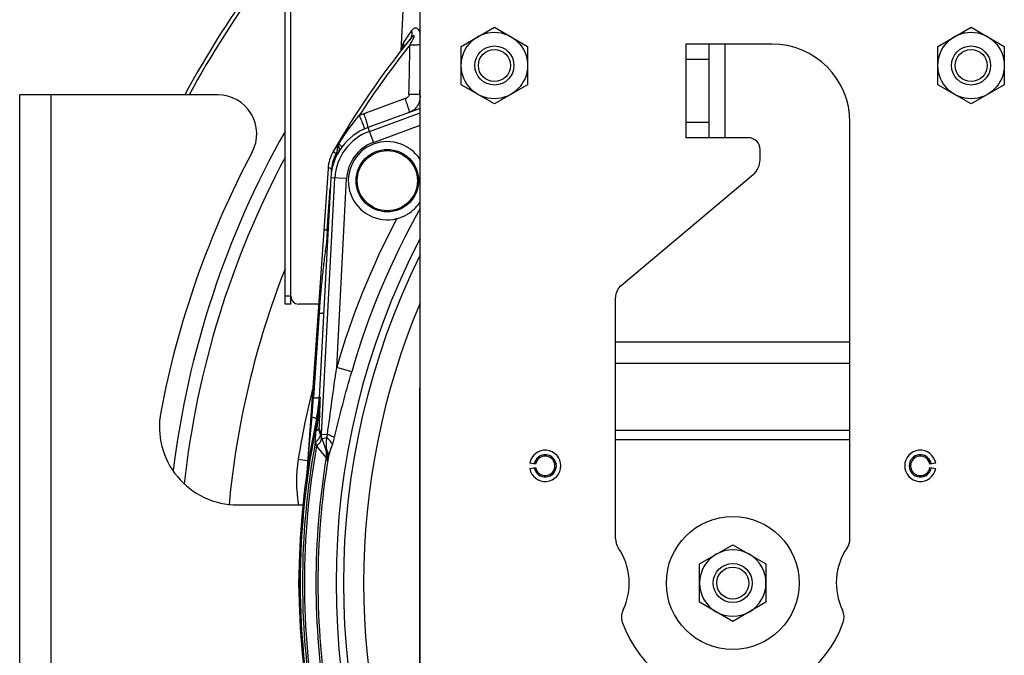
# Model space of a CAD drawing. Extents: x -3157 to 1181, y 8 to 2342.
# Tile 3 of 66: x -3157 to -2905, y 1162 to 1325. Entities that reach past the tile are written whole.
import ezdxf

# ---------------------------------------------------------------- set-up
doc = ezdxf.new("R2010")
doc.units = 0
doc.header["$LTSCALE"] = 65.395
doc.layers.get('0').update_dxf_attribs({"linetype": 'CONTINUOUS'})

msp = doc.modelspace()

# ---------------------------------------------------------------- linework, layer by layer
at = {"color": 6, "linetype": 'CONTINUOUS'}
for p, q in [((-3056.66, 1372.28), (-3059.57, 1316.9)), ((-3054.59, 990.7), (-3054.59, 1370.7)), ((-3044.09, 1318.1), (-3035.59, 1323.01)), ((-3035.59, 1323.01), (-3027.09, 1318.1)), ((-2922.09, 1318.1), (-2913.59, 1323.01)), ((-2913.59, 1323.01), (-2905.09, 1318.1)), ((-3044.09, 1308.29), (-3044.09, 1318.1)), ((-3027.09, 1318.1), (-3027.09, 1308.29)), ((-2986.59, 1318.7), (-2986.59, 1294.7)), ((-2964.59, 1318.7), (-2986.59, 1318.7)), ((-2980.59, 1294.7), (-2980.59, 1318.7)), ((-2922.09, 1308.29), (-2922.09, 1318.1)), ((-2905.09, 1318.1), (-2905.09, 1308.29)), ((-3035.59, 1303.38), (-3044.09, 1308.29)), ((-3027.09, 1308.29), (-3035.59, 1303.38)), ((-2913.59, 1303.38), (-2922.09, 1308.29)), ((-2905.09, 1308.29), (-2913.59, 1303.38)), ((-2944.59, 1192), (-2944.59, 1298.7)), ((-2970.59, 1294.7), (-2986.59, 1294.7)), ((-2967.59, 1289.08), (-2967.59, 1291.7)), ((-3078.17, 1286.87), (-3083.62, 1208.81)), ((-3003.16, 1256.9), (-2969.38, 1285.25)), ((-3070.99, 1283.78), (-3070.99, 1283.7)), ((-3054.99, 1283.61), (-3054.99, 1283.7)), ((-3004.59, 1192), (-3004.59, 1253.83)), ((-3080.42, 1228.23), (-3080.42, 1228.22)), ((-3078.56, 1214.51), (-3080.19, 1218.99)), ((-2983.09, 1185.6), (-2974.59, 1190.51)), ((-2974.59, 1190.51), (-2966.09, 1185.6)), ((-2983.09, 1175.79), (-2983.09, 1185.6)), ((-2966.09, 1185.6), (-2966.09, 1175.79)), ((-3085.59, 1180.7), (-3085.71, 1180.7)), ((-2974.59, 1170.88), (-2983.09, 1175.79)), ((-2966.09, 1175.79), (-2974.59, 1170.88))]:
    msp.add_line(p, q, dxfattribs=at)
at = {"color": 3, "linetype": 'CONTINUOUS'}
msp.add_line((-3089.18, 1252.13), (-3089.18, 1330.74), dxfattribs=at)
at = {"color": 7, "linetype": 'CONTINUOUS'}
for p, q in [((-3087.68, 1252.13), (-3087.68, 1330.74)), ((-3157.09, 1055.7), (-3157.09, 1305.7)), ((-3106.42, 1305.7), (-3157.09, 1305.7)), ((-3087.68, 1252.13), (-3089.18, 1252.13)), ((-3080.78, 1252.13), (-3085.68, 1252.13)), ((-3101.34, 1200.7), (-3084.59, 1200.7))]:
    msp.add_line(p, q, dxfattribs=at)
at = {"color": 9, "linetype": 'CONTINUOUS'}
for p, q in [((-2976.59, 1318.7), (-2976.59, 1294.7)), ((-2980.59, 1314.7), (-2986.59, 1314.7)), ((-3054.64, 1305.8), (-3054.59, 1308.05)), ((-3054.64, 1305.8), (-3054.59, 1308.05)), ((-3149.09, 1305.7), (-3149.09, 1055.7)), ((-3054.59, 1305.82), (-3054.64, 1305.8)), ((-3058.39, 1304.71), (-3068.98, 1300.86)), ((-3067.59, 1296.33), (-3054.59, 1301.07)), ((-3066.57, 1293.52), (-3054.59, 1297.88)), ((-2986.59, 1298.7), (-2980.59, 1298.7)), ((-3067.95, 1297.32), (-3066.57, 1293.52)), ((-3076.86, 1291.15), (-3076.08, 1290.71)), ((-3077.32, 1285.88), (-3077.26, 1286.85)), ((-3079.86, 1218.78), (-3076.42, 1284.4)), ((-3073.43, 1284.24), (-3077.47, 1284.46)), ((-3075.96, 1235.89), (-3073.43, 1284.24)), ((-3078.36, 1271.05), (-3077.61, 1281.74)), ((-3078.59, 1267.84), (-3078.35, 1267.73)), ((-3087.68, 1254.13), (-3089.18, 1254.13)), ((-3080.46, 1249.81), (-3081.9, 1228.15)), ((-3004.59, 1242.43), (-2944.59, 1242.43)), ((-3072.12, 1234.78), (-3075.96, 1235.89)), ((-2944.59, 1236.93), (-3004.59, 1236.93)), ((-3080.14, 1228.19), (-3080.42, 1228.22)), ((-3081.14, 1222.74), (-3080.85, 1222.7)), ((-3079.86, 1218.78), (-3080.42, 1220.32)), ((-3004.59, 1219.86), (-2944.59, 1219.86)), ((-3079.86, 1218.78), (-3078.33, 1218.7)), ((-3079.69, 1217.6), (-3078.59, 1218)), ((-2944.59, 1217.36), (-3004.59, 1217.36)), ((-3078.64, 1212.84), (-3081.1, 1215.8)), ((-3085.8, 1212.41), (-3083.4, 1212.03))]:
    msp.add_line(p, q, dxfattribs=at)
at = {"color": 2, "linetype": 'CONTINUOUS'}
for p, q in [((-3054.59, 1302.19), (-3067.95, 1297.32)), ((-3075.75, 1292.87), (-3075.88, 1291)), ((-3075.38, 1293.17), (-3075.61, 1293.3)), ((-3075.58, 1292.84), (-3075.57, 1292.88)), ((-3077.47, 1284.46), (-3080.42, 1228.23)), ((-3078.36, 1271.05), (-3078.59, 1267.84)), ((-3078.18, 1270.97), (-3078.36, 1271.05)), ((-3054.79, 1230.7), (-3054.79, 1130.7)), ((-3080.85, 1222.7), (-3080.72, 1222.67)), ((-3025.05, 1211.13), (-3026.53, 1211.39)), ((-3026.53, 1210), (-3025.05, 1210.26)), ((-2922.65, 1211.39), (-2924.13, 1211.13)), ((-2924.13, 1210.26), (-2922.65, 1210)), ((-3085.47, 1187.71), (-3085.71, 1180.7)), ((-3085.71, 1180.7), (-3085.47, 1173.68))]:
    msp.add_line(p, q, dxfattribs=at)
at = {"color": 6, "linetype": 'CONTINUOUS'}
msp.add_lwpolyline([(-3059.2, 1317.53), (-3059.19, 1317.54), (-3059.19, 1317.55), (-3059.19, 1317.55), (-3059.19, 1317.54), (-3059.2, 1317.52), (-3059.21, 1317.5), (-3059.22, 1317.47), (-3059.24, 1317.42), (-3059.27, 1317.37), (-3059.3, 1317.31), (-3059.34, 1317.24), (-3059.38, 1317.17), (-3059.43, 1317.09), (-3059.49, 1317), (-3059.56, 1316.91), (-3059.57, 1316.9)], dxfattribs=at)
at = {"color": 9, "linetype": 'CONTINUOUS'}
for points in [[(-3080.42, 1214.98), (-3080.55, 1215.13), (-3080.68, 1215.29), (-3080.81, 1215.46), (-3080.95, 1215.62)], [(-3079.86, 1214.31), (-3079.96, 1214.43), (-3080.42, 1214.98)], [(-3078.69, 1212.9), (-3079.58, 1213.97), (-3079.86, 1214.31)]]:
    msp.add_lwpolyline(points, dxfattribs=at)
at = {"color": 6, "linetype": 'CONTINUOUS'}
for centre, radius in [((-3035.59, 1313.2), 8.5), ((-2913.59, 1313.2), 8.5), ((-3035.59, 1313.2), 5), ((-2913.59, 1313.2), 5), ((-3035.59, 1313.2), 4.1), ((-2913.59, 1313.2), 4.1), ((-2974.59, 1180.7), 17), ((-2974.59, 1180.7), 5), ((-2974.59, 1180.7), 4.1)]:
    msp.add_circle(centre, radius, dxfattribs=at)
at = {"color": 2, "linetype": 'CONTINUOUS'}
msp.add_circle((-3062.99, 1283.7), 8, dxfattribs=at)
at = {"color": 9, "linetype": 'CONTINUOUS'}
msp.add_circle((-3062.99, 1283.7), 7.7, dxfattribs=at)
at = {"color": 7, "linetype": 'CONTINUOUS'}
for centre, radius, start, end in [((-2884.59, 1180.7), 262, 135.7943, 151.5034), ((-2884.59, 1180.7), 261, 135.8244, 151.3843), ((-3106.42, 1295.7), 10, 332.0054, 90), ((-2884.59, 1180.7), 235, 150.5266, 172.988), ((-2890.09, 1180.7), 235, 152.0054, 169.2778), ((-3085.68, 1254.13), 2, 180, 270), ((-3080.78, 1254.13), 2, 270, 275.2163), ((-3101.34, 1220.7), 20, 169.2778, 270)]:
    msp.add_arc(centre, radius, start, end, dxfattribs=at)
at = {"color": 9, "linetype": 'CONTINUOUS'}
for centre, radius, start, end in [((-2862.17, 1185.87), 237.57, 145.0054, 145.8735), ((-2884.59, 1180.7), 220.84, 141.411, 147.1853), ((-8147.59, 1411.18), 5091.22, 358.81364, 358.95623), ((-3062.27, 1319.01), 3.43, 322.1078, 325.6371), ((-3062.31, 1319.03), 3.47, 325.6329, 327.2897), ((-3062.31, 1319.04), 3.48, 327.2891, 327.6742), ((-3062.33, 1319.05), 3.49, 327.6778, 334.1625), ((-3040.79, 1314.57), 18.74, 171.119, 171.7365), ((-3043.3, 1314.96), 16.19, 170.5634, 171.1167), ((-3062.99, 1283.7), 13.45, 110, 177), ((-3062.99, 1283.7), 10.45, 110, 177), ((-3068.27, 1286.22), 9.01, 150.124, 175.9954), ((-2884.59, 1180.7), 220.84, 150.013, 150.1231), ((-2884.59, 1180.7), 231.79, 151.9676, 173.7139), ((-2884.59, 1180.7), 195.17, 150.5811, 163.9122), ((-2884.59, 1180.7), 199.17, 152.0666, 163.9122), ((-2819.44, 1230.42), 261.84, 171.7832, 172.2392), ((-2884.59, 1180.7), 191.54, 152.5715, 207.4285), ((-3110.69, 1190.08), 82.11, 66.8859, 67.2026), ((-2884.59, 1180.7), 189.64, 153.7003, 206.2997), ((-2884.59, 1180.7), 219.82, 158.5497, 174.7482), ((-2884.59, 1180.7), 203.69, 165.8838, 171.0426), ((-3235.35, 1238.34), 153.79, 354.3803, 356.2011), ((-3575.4, 1241.53), 495.43, 357.9011, 358.457), ((-2884.59, 1180.7), 200.7, 167.9211, 192.0789), ((-2083.74, 1124.83), 1003.41, 174.36961, 175.17777), ((-2719.33, 1164.52), 366.03, 170.8598, 171.324), ((-3505.49, 1239.12), 425.49, 357.4675, 357.8808), ((-2884.59, 1180.7), 200.12, 169.6304, 190.3696), ((-2884.59, 1180.7), 199.62, 169.872, 190.128), ((-3083.57, 1213.66), 5, 11.119, 19.9719), ((-3049.55, 1206.7), 36.69, 171.0426, 189.415), ((-2884.59, 1180.7), 196.69, 170.5952, 189.4048), ((-2884.59, 1180.7), 196.17, 170.6567, 189.3433), ((-3083.56, 1213.66), 4.99, 350.4954, 11.0859), ((-3083.24, 1212.81), 4.98, 350.6896, 19.9964)]:
    msp.add_arc(centre, radius, start, end, dxfattribs=at)
at = {"color": 6, "linetype": 'CONTINUOUS'}
for centre, radius, start, end in [((-2884.59, 1180.7), 221.74, 141.1424, 150.1231), ((-2964.59, 1298.7), 20, 0, 90), ((-2970.59, 1291.7), 3, 0, 90), ((-3068.19, 1286.17), 10, 150.1231, 176), ((-3079.87, 1291.28), 4, 335.8139, 356), ((-2972.59, 1289.08), 5, 310, 360), ((-3000.59, 1253.83), 4, 130, 180), ((-2884.59, 1180.7), 184.5, 157.1362, 202.8638), ((-2884.59, 1180.7), 201, 167.9268, 167.9272), ((-3022.59, 1210.7), 4, 190, 170), ((-2926.59, 1210.7), 4, 10, 350), ((-3022.59, 1210.7), 2.85, 190, 170), ((-2926.59, 1210.7), 2.85, 10, 350), ((-3000.59, 1192), 4, 180, 214.4115), ((-2948.59, 1192), 4, 325.5885, 360), ((-3017.09, 1180.7), 16, 334.1774, 34.4115), ((-2932.09, 1180.7), 16, 145.5885, 205.8226), ((-2884.59, 1180.7), 201, 178, 182), ((-2974.59, 1180.7), 8.5, 120.0264, 179.9945), ((-2974.59, 1180.7), 8.5, 59.9791, 120.0222), ((-2974.59, 1180.7), 8.5, 0.0056, 59.9747), ((-2974.59, 1180.7), 8.5, 180.0055, 239.9745), ((-2974.59, 1180.7), 8.5, 300.0266, 359.9946), ((-2999.09, 1171.99), 4, 154.1774, 199.5766), ((-2974.59, 1180.7), 8.5, 239.9791, 300.0222), ((-2950.09, 1171.99), 4, 340.4234, 25.8226), ((-2974.59, 1180.7), 30, 199.5766, 340.4234)]:
    msp.add_arc(centre, radius, start, end, dxfattribs=at)
at = {"color": 2, "linetype": 'CONTINUOUS'}
for centre, radius, start, end in [((-3062.68, 1283.49), 18.48, 109.9505, 113.9878), ((-3062.99, 1283.7), 14.5, 110, 177), ((-3074.75, 1292.8), 1, 149.4806, 176), ((-3072.4, 1290.98), 3.69, 143.6824, 149.0606), ((-3062.99, 1283.7), 10, 32.8159, 284.0909), ((-2875.02, 1176.23), 223.23, 155.5991, 155.772), ((-3115.37, 1230.06), 35, 347.9272, 357), ((-3113.58, 1229.7), 33.48, 347.9228, 357.4108), ((-2884.59, 1180.7), 201, 167.9272, 178), ((-3076.51, 1220.33), 3.91, 199.5229, 200.0002), ((-3081.14, 1218.69), 0.997, 12.0479, 19.3354), ((-3073.43, 1219.62), 8.51, 199.9103, 200.4417), ((-3022.59, 1210.7), 2.5, 10.0001, 169.9999), ((-2926.59, 1210.7), 2.5, 10, 180), ((-3022.59, 1210.7), 2.5, 190, 360), ((-3022.6, 1210.7), 2.51, 0.0123, 9.9877), ((-2926.58, 1210.7), 2.51, 180.0123, 189.9877), ((-2926.59, 1210.7), 2.5, 190.0001, 349.9999), ((-2884.59, 1180.7), 201, 182, 192.0728)]:
    msp.add_arc(centre, radius, start, end, dxfattribs=at)
at = {"color": 6, "linetype": 'CONTINUOUS'}
msp.add_ellipse((-3115.39, 1230.06), major_axis=(-34.72, 4.59), ratio=0.999387, start_param=3.062486, end_param=3.220747, dxfattribs=at)
at = {"color": 9, "linetype": 'CONTINUOUS'}
for points, knots in [([(-3056.79, 1322.11), (-3056.7, 1321.71), (-3056.67, 1320.88), (-3057.02, 1320.11), (-3057.26, 1319.81)], [0, 0, 0, 0, 0.519801, 1, 1, 1, 1]), ([(-3057.21, 1318.44), (-3057.12, 1318.6), (-3056.94, 1318.92), (-3056.72, 1319.33), (-3056.55, 1319.65), (-3056.42, 1319.9), (-3056.33, 1320.1), (-3056.26, 1320.27), (-3056.21, 1320.4), (-3056.16, 1320.52), (-3056.13, 1320.63), (-3056.12, 1320.71), (-3056.12, 1320.77), (-3056.13, 1320.82), (-3056.17, 1320.85), (-3056.22, 1320.85), (-3056.29, 1320.82), (-3056.41, 1320.74), (-3056.56, 1320.6), (-3056.74, 1320.42), (-3056.98, 1320.16), (-3057.15, 1319.95), (-3057.26, 1319.81)], [0, 0, 0, 0, 0.131254, 0.262414, 0.327915, 0.393308, 0.458486, 0.490925, 0.523175, 0.555077, 0.586215, 0.601149, 0.615117, 0.627181, 0.637332, 0.648444, 0.661116, 0.688954, 0.748633, 0.810391, 0.873098, 1, 1, 1, 1]), ([(-3056.79, 1322.11), (-3056.71, 1322.23), (-3056.54, 1322.44), (-3056.26, 1322.69), (-3055.94, 1322.84), (-3055.43, 1322.84), (-3055, 1322.4), (-3054.74, 1321.84), (-3054.64, 1321.49), (-3054.59, 1321.3)], [0, 0, 0, 0, 0.124752, 0.23782, 0.339924, 0.437865, 0.674374, 0.829203, 1, 1, 1, 1]), ([(-3058.83, 1319.15), (-3058.88, 1319.07), (-3058.98, 1318.86), (-3059.14, 1318.35), (-3059.22, 1317.92), (-3059.27, 1317.62)], [0, 0, 0, 0, 0.187459, 0.423767, 1, 1, 1, 1]), ([(-3058.83, 1319.15), (-3058.83, 1319.01), (-3058.85, 1318.45), (-3059, 1317.89), (-3059.18, 1317.52)], [0, 0, 0, 0, 0.260079, 1, 1, 1, 1]), ([(-3054.59, 1318.47), (-3054.99, 1318.45), (-3055.86, 1318.43), (-3056.73, 1318.44), (-3057.21, 1318.44)], [0, 0, 0, 0, 0.456777, 1, 1, 1, 1]), ([(-3057.45, 1305.77), (-3057.46, 1305.55), (-3057.64, 1305.19), (-3058.02, 1304.87), (-3058.27, 1304.75), (-3058.39, 1304.71)], [0, 0, 0, 0, 0.461644, 0.725072, 1, 1, 1, 1]), ([(-3054.64, 1305.8), (-3055.06, 1305.78), (-3056, 1305.76), (-3056.93, 1305.77), (-3057.45, 1305.77)], [0, 0, 0, 0, 0.445018, 1, 1, 1, 1]), ([(-3054.64, 1305.8), (-3054.6, 1305.3), (-3054.66, 1304.29), (-3055.19, 1302.91), (-3056.1, 1301.81), (-3056.92, 1301.34), (-3057.35, 1301.18)], [0, 0, 0, 0, 0.264315, 0.517528, 0.760942, 1, 1, 1, 1]), ([(-3057.35, 1301.18), (-3057.34, 1301.18), (-3057.33, 1301.21), (-3057.33, 1301.26), (-3057.34, 1301.35), (-3057.38, 1301.52), (-3057.45, 1301.82), (-3057.58, 1302.26), (-3057.74, 1302.81), (-3057.94, 1303.42), (-3058.16, 1304.06), (-3058.32, 1304.49), (-3058.39, 1304.71)], [0, 0, 0, 0, 0.006669, 0.020299, 0.042445, 0.073835, 0.165277, 0.292142, 0.449231, 0.626677, 0.81363, 1, 1, 1, 1]), ([(-3075.38, 1293.17), (-3074.6, 1294.43), (-3072.96, 1296.9), (-3071.15, 1299.25), (-3070.19, 1300.38)], [0, 0, 0, 0, 0.499993, 1, 1, 1, 1]), ([(-3075.43, 1291.15), (-3075.36, 1291.26), (-3075.26, 1291.52), (-3075.25, 1291.95), (-3075.35, 1292.42), (-3075.49, 1292.72), (-3075.57, 1292.88)], [0, 0, 0, 0, 0.213651, 0.447091, 0.709256, 1, 1, 1, 1]), ([(-3074.68, 1292.28), (-3074.66, 1292.31), (-3074.68, 1292.39), (-3074.73, 1292.47), (-3074.84, 1292.63), (-3075.06, 1292.86), (-3075.26, 1293.06), (-3075.38, 1293.17)], [0, 0, 0, 0, 0.08574, 0.164262, 0.271766, 0.578597, 1, 1, 1, 1]), ([(-3077.26, 1286.85), (-3077.37, 1286.86), (-3077.54, 1286.87), (-3077.75, 1286.88), (-3077.89, 1286.88), (-3078.01, 1286.88), (-3078.09, 1286.88), (-3078.14, 1286.88), (-3078.16, 1286.88), (-3078.17, 1286.87), (-3078.17, 1286.87)], [0, 0, 0, 0, 0.375222, 0.553029, 0.710187, 0.83694, 0.928127, 0.981163, 0.994325, 1, 1, 1, 1]), ([(-3078.36, 1271.05), (-3078.48, 1271.06), (-3078.65, 1271.07), (-3078.86, 1271.08), (-3079, 1271.09), (-3079.11, 1271.09), (-3079.18, 1271.09), (-3079.23, 1271.09), (-3079.25, 1271.09), (-3079.26, 1271.09), (-3079.27, 1271.08), (-3079.27, 1271.08)], [0, 0, 0, 0, 0.388433, 0.560844, 0.710741, 0.833048, 0.923647, 0.956077, 0.979583, 0.994058, 1, 1, 1, 1]), ([(-3078.88, 1265.78), (-3079.06, 1264.45), (-3079.38, 1261.8), (-3079.8, 1257.81), (-3080.17, 1253.81), (-3080.37, 1251.14), (-3080.46, 1249.81)], [0, 0, 0, 0, 0.250019, 0.50005, 0.750063, 1, 1, 1, 1]), ([(-3080.46, 1249.81), (-3080.29, 1249.81), (-3079.98, 1249.81), (-3079.64, 1249.83), (-3079.45, 1249.84), (-3079.36, 1249.86), (-3079.31, 1249.87), (-3079.28, 1249.89), (-3079.28, 1249.9)], [0, 0, 0, 0, 0.445508, 0.757681, 0.862567, 0.935525, 0.979539, 1, 1, 1, 1]), ([(-3078.33, 1218.7), (-3077.95, 1221.57), (-3077.17, 1227.3), (-3076.36, 1233.03), (-3075.96, 1235.89)], [0, 0, 0, 0, 0.499881, 1, 1, 1, 1]), ([(-3076.5, 1218), (-3075.86, 1220.82), (-3074.46, 1226.43), (-3072.92, 1232), (-3072.12, 1234.78)], [0, 0, 0, 0, 0.499145, 1, 1, 1, 1]), ([(-3081.9, 1228.15), (-3081.7, 1228.15), (-3081.41, 1228.14), (-3081.04, 1228.15), (-3080.83, 1228.16), (-3080.66, 1228.17), (-3080.53, 1228.18), (-3080.46, 1228.2), (-3080.42, 1228.22), (-3080.42, 1228.23)], [0, 0, 0, 0, 0.411949, 0.584827, 0.730284, 0.845178, 0.928033, 0.9785, 1, 1, 1, 1]), ([(-3082.3, 1223.28), (-3082.14, 1223.22), (-3081.84, 1223.13), (-3081.51, 1223), (-3081.31, 1222.9), (-3081.22, 1222.84), (-3081.16, 1222.79), (-3081.14, 1222.75), (-3081.14, 1222.74)], [0, 0, 0, 0, 0.403949, 0.714185, 0.827293, 0.910981, 0.966321, 1, 1, 1, 1]), ([(-3080.29, 1223.38), (-3080.31, 1223.25), (-3080.42, 1222.98), (-3080.61, 1222.77), (-3080.72, 1222.67)], [0, 0, 0, 0, 0.462614, 1, 1, 1, 1]), ([(-3081.44, 1216.72), (-3081.43, 1216.97), (-3081.4, 1217.98), (-3081.29, 1218.99), (-3081.18, 1219.74)], [0, 0, 0, 0, 0.249145, 1, 1, 1, 1]), ([(-3081.18, 1219.74), (-3081.07, 1219.78), (-3080.88, 1219.86), (-3080.6, 1220.02), (-3080.44, 1220.19), (-3080.42, 1220.32)], [0, 0, 0, 0, 0.342098, 0.619076, 1, 1, 1, 1]), ([(-3080.2, 1219.02), (-3080.31, 1219.33), (-3080.41, 1219.77), (-3080.42, 1220.21), (-3080.42, 1220.32)], [0, 0, 0, 0, 0.747352, 1, 1, 1, 1]), ([(-3078.59, 1218), (-3078.6, 1217.46), (-3078.64, 1216.46), (-3078.65, 1215.45), (-3078.6, 1214.99)], [0, 0, 0, 0, 0.538872, 1, 1, 1, 1]), ([(-3078.33, 1218.7), (-3078.34, 1218.64), (-3078.41, 1218.4), (-3078.51, 1218.17), (-3078.59, 1218)], [0, 0, 0, 0, 0.256575, 1, 1, 1, 1]), ([(-3077.03, 1216.14), (-3077.18, 1216.48), (-3077.65, 1217.16), (-3078.25, 1217.72), (-3078.59, 1218)], [0, 0, 0, 0, 0.455189, 1, 1, 1, 1]), ([(-3076.5, 1218), (-3076.75, 1218.12), (-3077.36, 1218.37), (-3077.97, 1218.59), (-3078.33, 1218.7)], [0, 0, 0, 0, 0.428062, 1, 1, 1, 1]), ([(-3077.03, 1216.14), (-3076.98, 1216.29), (-3076.78, 1216.9), (-3076.61, 1217.53), (-3076.5, 1218)], [0, 0, 0, 0, 0.245978, 1, 1, 1, 1]), ([(-3078.56, 1214.51), (-3078.55, 1214.48), (-3078.56, 1214.7), (-3078.57, 1214.78), (-3078.59, 1214.93), (-3078.6, 1214.99)], [0, 0, 0, 0, 0.238537, 0.585814, 1, 1, 1, 1]), ([(-3078.6, 1214.99), (-3078.4, 1214.61), (-3078.11, 1213.81), (-3078.1, 1212.95), (-3078.16, 1212.55)], [0, 0, 0, 0, 0.507002, 1, 1, 1, 1]), ([(-3078.16, 1212.55), (-3078.1, 1212.82), (-3077.95, 1213.39), (-3077.57, 1214.59), (-3077.24, 1215.5), (-3077.03, 1216.14)], [0, 0, 0, 0, 0.223992, 0.469387, 1, 1, 1, 1]), ([(-3078.33, 1212.01), (-3078.31, 1211.97), (-3078.24, 1212.18), (-3078.22, 1212.29), (-3078.18, 1212.46), (-3078.16, 1212.55)], [0, 0, 0, 0, 0.2088, 0.539337, 1, 1, 1, 1]), ([(-3083.59, 1209.18), (-3083.6, 1209.14), (-3083.6, 1209.06), (-3083.63, 1208.73), (-3083.62, 1208.81)], [0, 0, 0, 0, 0.338314, 1, 1, 1, 1])]:
    msp.add_open_spline(points, degree=3, knots=knots, dxfattribs=at)
at = {"color": 2, "linetype": 'CONTINUOUS'}
for points, knots in [([(-3070.19, 1300.38), (-3070.1, 1300.17), (-3069.92, 1299.75), (-3069.65, 1299.12), (-3069.41, 1298.53), (-3069.2, 1298), (-3069.04, 1297.57), (-3068.95, 1297.27), (-3068.9, 1297.1), (-3068.89, 1297.02), (-3068.88, 1296.97), (-3068.89, 1296.94), (-3068.9, 1296.94)], [0, 0, 0, 0, 0.186522, 0.373574, 0.551071, 0.708173, 0.835028, 0.926437, 0.957801, 0.979907, 0.993469, 1, 1, 1, 1]), ([(-3067.95, 1297.32), (-3067.94, 1297.33), (-3067.93, 1297.35), (-3067.93, 1297.4), (-3067.94, 1297.49), (-3067.97, 1297.66), (-3068.04, 1297.97), (-3068.17, 1298.41), (-3068.34, 1298.96), (-3068.53, 1299.57), (-3068.75, 1300.21), (-3068.91, 1300.65), (-3068.98, 1300.86)], [0, 0, 0, 0, 0.006915, 0.020667, 0.042887, 0.074326, 0.165828, 0.292716, 0.449782, 0.627139, 0.813911, 1, 1, 1, 1]), ([(-3075.88, 1291), (-3075.88, 1290.98), (-3075.86, 1291.12), (-3075.85, 1291.18), (-3075.81, 1291.41), (-3075.76, 1291.74), (-3075.68, 1292.23), (-3075.61, 1292.63), (-3075.58, 1292.84)], [0, 0, 0, 0, 0.022133, 0.098375, 0.211938, 0.348762, 0.660952, 1, 1, 1, 1]), ([(-3060.56, 1274), (-3060.25, 1274.07), (-3059.65, 1274.26), (-3058.77, 1274.61), (-3057.94, 1275.05), (-3056.89, 1275.73), (-3055.71, 1276.76), (-3054.93, 1277.75), (-3054.59, 1278.28)], [0, 0, 0, 0, 0.126491, 0.252126, 0.376801, 0.500782, 0.748742, 1, 1, 1, 1]), ([(-3080.72, 1222.67), (-3080.64, 1223.13), (-3080.37, 1224.96), (-3080.2, 1226.81), (-3080.14, 1228.19)], [0, 0, 0, 0, 0.253642, 1, 1, 1, 1]), ([(-3080.17, 1218.9), (-3080.13, 1218.74), (-3080.15, 1218.36), (-3080.4, 1217.8), (-3080.84, 1217.23), (-3081.22, 1216.89), (-3081.44, 1216.72)], [0, 0, 0, 0, 0.188061, 0.414918, 0.688204, 1, 1, 1, 1]), ([(-3081.1, 1215.8), (-3080.87, 1215.98), (-3080.47, 1216.36), (-3080.02, 1216.97), (-3079.79, 1217.57), (-3079.82, 1217.97), (-3079.88, 1218.13)], [0, 0, 0, 0, 0.316461, 0.590358, 0.814102, 1, 1, 1, 1])]:
    msp.add_open_spline(points, degree=3, knots=knots, dxfattribs=at)
at = {"color": 9, "linetype": 'CONTINUOUS'}
for points in [[(-3079.69, 1217.6), (-3079.82, 1217.97), (-3079.88, 1218.38), (-3079.86, 1218.78)], [(-3078.64, 1212.84), (-3078.53, 1212.56), (-3078.44, 1212.28), (-3078.33, 1212.01)]]:
    msp.add_open_spline(points, degree=3, dxfattribs=at)
at = {"color": 2, "linetype": 'CONTINUOUS'}
msp.add_open_spline([(-3081.41, 1216.64), (-3081.31, 1216.36), (-3081.2, 1216.08), (-3081.1, 1215.8)], degree=3, dxfattribs=at)

doc.saveas('drawing.dxf')
